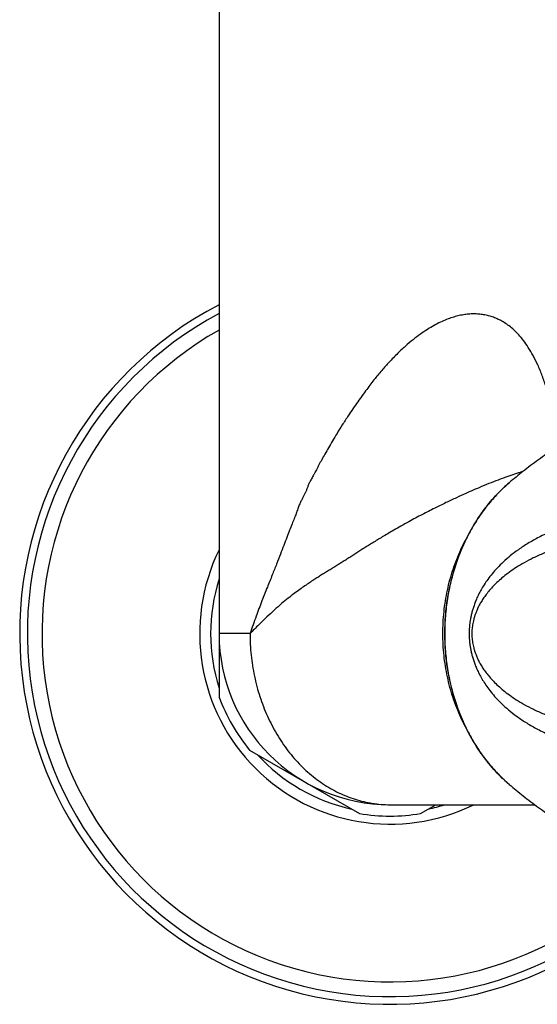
# Model space of a CAD drawing. Header units: millimetres. Extents: x 95 to 1084, y -153 to 904.
# Tile 11 of 27: x 737 to 782, y -106 to -20. Entities that reach past the tile are written whole.
import ezdxf

# ---------------------------------------------------------------- set-up
doc = ezdxf.new("R2010")
doc.units = ezdxf.units.MM
doc.header["$LTSCALE"] = 30.734
doc.layers.get('0').update_dxf_attribs({"linetype": 'CONTINUOUS'})

msp = doc.modelspace()

# ---------------------------------------------------------------- linework, layer by layer
at = {"color": 7, "linetype": 'CONTINUOUS'}
for p, q in [((754.169, -12.314), (754.169, -79.362)), ((756.848, -84.001), (766.491, -89.569)), ((769.169, -88.794), (781.866, -88.794)), ((771.848, -89.569), (773.189, -88.794))]:
    msp.add_line(p, q, dxfattribs=at)
for radius, start, end in [(32.5, 117.48794, 319.2162), (15, 180, 270), (16, 200.36413, 219.63587), (16, 260.36413, 279.63587)]:
    msp.add_arc((769.169, -73.794), radius, start, end, dxfattribs=at)
at = {"color": 9, "linetype": 'CONTINUOUS'}
for radius, start, end in [(31.828, 118.11826, 318.78292), (30.542, 119.41548, 317.93735), (16.705, 153.89037, 296.10963), (15.748, 162.28776, 197.71224), (15.748, 222.27746, 257.71534), (15.748, 282.28465, 287.71246)]:
    msp.add_arc((769.169, -73.794), radius, start, end, dxfattribs=at)
for points, knots in [([(783.907, -57.366), (783.894, -57.261), (783.861, -56.985), (783.8, -56.52), (783.716, -55.956), (783.613, -55.338), (783.486, -54.66), (783.328, -53.913), (783.125, -53.083), (782.865, -52.166), (782.538, -51.2), (782.158, -50.267), (781.747, -49.433), (781.327, -48.72), (780.904, -48.117), (780.48, -47.608), (780.055, -47.181), (779.63, -46.825), (779.205, -46.53), (778.78, -46.291), (778.354, -46.101), (777.925, -45.956), (777.494, -45.853), (777.058, -45.789), (776.617, -45.763), (776.169, -45.774), (775.711, -45.823), (775.239, -45.91), (774.751, -46.038), (774.245, -46.21), (773.716, -46.43), (773.162, -46.704), (772.581, -47.036), (771.972, -47.434), (771.328, -47.909), (770.646, -48.473), (769.914, -49.145), (769.424, -49.643), (769.169, -49.913)], [0, 0, 0, 0, 0.013456, 0.035309, 0.059392, 0.085797, 0.114824, 0.146839, 0.182666, 0.223277, 0.26774, 0.311892, 0.35096, 0.385653, 0.416666, 0.444382, 0.469614, 0.492923, 0.514642, 0.535113, 0.554713, 0.573753, 0.592433, 0.610944, 0.629526, 0.64838, 0.667759, 0.687945, 0.709169, 0.731679, 0.755789, 0.781801, 0.809984, 0.840605, 0.874123, 0.911308, 0.952952, 1, 1, 1, 1]), ([(769.169, -49.913), (768.951, -50.142), (768.502, -50.643), (767.819, -51.467), (767.089, -52.417), (766.306, -53.505), (765.773, -54.282), (765.501, -54.697)], [0, 0, 0, 0, 0.157337, 0.334059, 0.531808, 0.75299, 1, 1, 1, 1]), ([(765.501, -54.697), (765.322, -54.966), (764.983, -55.473), (764.528, -56.212), (764.13, -56.881), (763.78, -57.488), (763.463, -58.036), (763.18, -58.536), (762.933, -58.994), (762.718, -59.414), (762.517, -59.793), (762.332, -60.133), (762.161, -60.437), (762.018, -60.717), (761.918, -60.985), (761.833, -61.236), (761.724, -61.466), (761.604, -61.693), (761.483, -61.938), (761.344, -62.208), (761.192, -62.514), (761.064, -62.876), (760.929, -63.278), (760.757, -63.717), (760.561, -64.207), (760.342, -64.76), (760.102, -65.385), (759.836, -66.084), (759.534, -66.862), (759.198, -67.729), (758.816, -68.695), (758.386, -69.774), (757.901, -70.977), (757.393, -72.331), (757.055, -73.287), (756.882, -73.794)], [0, 0, 0, 0, 0.046071, 0.087119, 0.123911, 0.157102, 0.187152, 0.214358, 0.239028, 0.261447, 0.28178, 0.300175, 0.316764, 0.331616, 0.345019, 0.357466, 0.369385, 0.381371, 0.394171, 0.408423, 0.424651, 0.442932, 0.463078, 0.485294, 0.510216, 0.538423, 0.570207, 0.605705, 0.645249, 0.689312, 0.738457, 0.793609, 0.855104, 0.923561, 1, 1, 1, 1]), ([(780.826, -59.587), (780.748, -59.611), (780.452, -59.702), (779.918, -59.876), (779.208, -60.125), (778.441, -60.41), (777.619, -60.735), (776.738, -61.103), (776.133, -61.367), (775.819, -61.507)], [0, 0, 0, 0, 0.04559, 0.173367, 0.313978, 0.466341, 0.63047, 0.808244, 1, 1, 1, 1]), ([(779.633, -87.023), (779.431, -86.851), (779.017, -86.477), (778.419, -85.868), (777.838, -85.2), (777.291, -84.49), (776.78, -83.742), (776.307, -82.957), (775.874, -82.138), (775.482, -81.289), (775.133, -80.413), (774.828, -79.513), (774.568, -78.592), (774.354, -77.654), (774.186, -76.701), (774.066, -75.738), (773.994, -74.768), (773.97, -73.794), (773.994, -72.821), (774.066, -71.85), (774.186, -70.887), (774.354, -69.935), (774.568, -68.996), (774.828, -68.076), (775.133, -67.175), (775.482, -66.299), (775.874, -65.451), (776.307, -64.632), (776.78, -63.847), (777.291, -63.098), (777.838, -62.388), (778.419, -61.72), (779.017, -61.112), (779.431, -60.738), (779.633, -60.565)], [0, 0, 0, 0, 0.0269, 0.056377, 0.086213, 0.116405, 0.146948, 0.17783, 0.209034, 0.24054, 0.272325, 0.304361, 0.336618, 0.369063, 0.401661, 0.434376, 0.467168, 0.5, 0.532832, 0.565624, 0.598339, 0.630937, 0.663382, 0.695639, 0.727675, 0.75946, 0.790966, 0.82217, 0.853052, 0.883595, 0.913787, 0.943623, 0.9731, 1, 1, 1, 1]), ([(775.819, -61.507), (775.541, -61.631), (774.958, -61.896), (774.046, -62.327), (773.05, -62.815), (771.966, -63.37), (771.217, -63.771), (770.828, -63.984)], [0, 0, 0, 0, 0.164073, 0.344642, 0.54299, 0.76089, 1, 1, 1, 1]), ([(792.036, -63.111), (791.359, -63.131), (790.036, -63.21), (788.116, -63.461), (786.348, -63.825), (784.778, -64.278), (783.428, -64.783), (782.278, -65.315), (781.295, -65.861), (780.453, -66.411), (779.731, -66.958), (779.112, -67.497), (778.584, -68.023), (778.134, -68.532), (777.753, -69.022), (777.432, -69.49), (777.163, -69.935), (776.94, -70.356), (776.755, -70.754), (776.602, -71.13), (776.477, -71.488), (776.376, -71.828), (776.294, -72.155), (776.229, -72.469), (776.18, -72.774), (776.145, -73.071), (776.121, -73.362), (776.11, -73.651), (776.11, -73.938), (776.122, -74.226), (776.145, -74.518), (776.18, -74.815), (776.23, -75.12), (776.294, -75.434), (776.376, -75.761), (776.477, -76.101), (776.603, -76.458), (776.755, -76.835), (776.94, -77.233), (777.163, -77.654), (777.432, -78.099), (777.753, -78.567), (778.134, -79.057), (778.584, -79.566), (779.113, -80.092), (779.731, -80.631), (780.453, -81.178), (781.295, -81.728), (782.278, -82.274), (783.428, -82.806), (784.778, -83.311), (786.348, -83.763), (788.116, -84.128), (790.036, -84.379), (791.359, -84.458), (792.036, -84.478)], [0, 0, 0, 0, 0.048093, 0.094151, 0.137486, 0.176288, 0.210101, 0.239851, 0.266274, 0.289938, 0.311272, 0.330607, 0.348189, 0.36422, 0.378867, 0.39227, 0.404544, 0.415792, 0.426135, 0.435709, 0.444633, 0.45302, 0.460961, 0.468538, 0.475823, 0.482891, 0.489797, 0.496611, 0.503394, 0.510208, 0.517114, 0.524182, 0.531468, 0.539045, 0.546986, 0.555373, 0.564297, 0.573872, 0.584216, 0.595464, 0.607738, 0.621141, 0.635788, 0.651818, 0.669401, 0.688734, 0.710068, 0.733731, 0.760153, 0.789902, 0.823713, 0.862514, 0.905849, 0.951907, 1, 1, 1, 1]), ([(770.828, -63.984), (770.59, -64.115), (770.147, -64.361), (769.526, -64.714), (768.983, -65.03), (768.5, -65.315), (768.063, -65.578), (767.656, -65.825), (767.267, -66.066), (766.887, -66.303), (766.515, -66.538), (766.156, -66.769), (765.811, -66.997), (765.474, -67.217), (765.14, -67.425), (764.81, -67.63), (764.483, -67.835), (764.159, -68.041), (763.829, -68.242), (763.496, -68.444), (763.159, -68.651), (762.818, -68.866), (762.464, -69.093), (762.088, -69.34), (761.679, -69.615), (761.232, -69.929), (760.742, -70.29), (760.208, -70.704), (759.633, -71.181), (759.014, -71.73), (758.349, -72.351), (757.628, -73.042), (757.137, -73.534), (756.882, -73.794)], [0, 0, 0, 0, 0.047505, 0.088875, 0.125225, 0.157621, 0.187077, 0.214585, 0.241095, 0.267346, 0.293126, 0.318051, 0.342195, 0.365644, 0.388514, 0.411197, 0.433729, 0.456096, 0.478532, 0.501373, 0.524461, 0.547802, 0.572086, 0.598088, 0.626634, 0.65846, 0.693906, 0.733213, 0.776767, 0.825015, 0.878107, 0.936244, 1, 1, 1, 1]), ([(773.803, -73.794), (773.803, -73.474), (773.819, -72.833), (773.895, -71.876), (774.021, -70.927), (774.196, -69.989), (774.42, -69.067), (774.692, -68.165), (775.01, -67.285), (775.375, -66.433), (775.666, -65.845), (775.83, -65.541), (775.849, -65.505)], [0, 0, 0, 0, 0.111469, 0.222788, 0.333808, 0.444384, 0.554378, 0.663656, 0.772098, 0.879591, 0.986037, 1, 1, 1, 1]), ([(792.108, -64.948), (791.379, -64.968), (790.001, -65.046), (788.076, -65.277), (786.409, -65.584), (784.984, -65.938), (783.755, -66.322), (782.692, -66.726), (781.769, -67.141), (780.965, -67.56), (780.264, -67.979), (779.653, -68.394), (779.121, -68.803), (778.657, -69.204), (778.255, -69.596), (777.907, -69.977), (777.608, -70.346), (777.353, -70.703), (777.137, -71.046), (776.955, -71.375), (776.805, -71.688), (776.683, -71.986), (776.586, -72.266), (776.509, -72.531), (776.451, -72.78), (776.407, -73.018), (776.376, -73.247), (776.356, -73.468), (776.346, -73.686), (776.346, -73.903), (776.356, -74.12), (776.376, -74.342), (776.407, -74.57), (776.451, -74.808), (776.509, -75.058), (776.586, -75.323), (776.683, -75.603), (776.805, -75.9), (776.955, -76.214), (777.137, -76.543), (777.353, -76.886), (777.608, -77.243), (777.907, -77.612), (778.255, -77.993), (778.657, -78.384), (779.121, -78.786), (779.653, -79.195), (780.264, -79.61), (780.965, -80.029), (781.769, -80.448), (782.692, -80.863), (783.755, -81.266), (784.984, -81.651), (786.409, -82.005), (788.076, -82.312), (790.001, -82.543), (791.379, -82.621), (792.108, -82.64)], [0, 0, 0, 0, 0.055571, 0.105182, 0.147708, 0.184686, 0.217109, 0.245787, 0.271332, 0.294227, 0.314859, 0.333542, 0.350532, 0.366041, 0.380249, 0.393305, 0.405336, 0.416446, 0.426724, 0.436246, 0.445062, 0.453208, 0.46073, 0.467698, 0.474187, 0.480296, 0.486126, 0.491751, 0.497263, 0.502739, 0.508251, 0.513877, 0.519707, 0.525816, 0.532305, 0.539273, 0.546795, 0.554941, 0.563758, 0.57328, 0.583559, 0.594669, 0.6067, 0.619756, 0.633964, 0.649474, 0.666463, 0.685146, 0.705778, 0.728674, 0.754217, 0.782895, 0.815318, 0.852295, 0.894821, 0.94443, 1, 1, 1, 1]), ([(756.882, -73.794), (756.715, -73.794), (756.397, -73.794), (755.943, -73.792), (755.538, -73.792), (755.184, -73.793), (754.882, -73.795), (754.633, -73.794), (754.438, -73.793), (754.299, -73.792), (754.216, -73.793), (754.179, -73.794), (754.169, -73.794)], [0, 0, 0, 0, 0.184591, 0.352063, 0.501594, 0.632467, 0.744073, 0.835921, 0.907637, 0.958958, 0.98975, 1, 1, 1, 1]), ([(756.882, -73.794), (756.882, -74.108), (756.899, -74.735), (756.973, -75.673), (757.094, -76.603), (757.262, -77.523), (757.476, -78.429), (757.736, -79.316), (758.043, -80.181), (758.394, -81.021), (758.788, -81.833), (759.223, -82.613), (759.696, -83.358), (760.205, -84.066), (760.749, -84.734), (761.328, -85.358), (761.939, -85.936), (762.579, -86.467), (763.245, -86.947), (763.933, -87.374), (764.641, -87.749), (765.365, -88.069), (766.104, -88.332), (766.856, -88.538), (767.619, -88.686), (768.392, -88.775), (768.91, -88.794), (769.169, -88.794)], [0, 0, 0, 0, 0.043806, 0.087589, 0.131283, 0.174819, 0.218131, 0.261166, 0.30389, 0.34627, 0.388259, 0.429814, 0.470893, 0.511468, 0.551543, 0.591146, 0.630279, 0.668943, 0.70713, 0.74484, 0.782059, 0.818838, 0.855291, 0.891523, 0.927644, 0.963765, 1, 1, 1, 1]), ([(775.849, -82.083), (775.83, -82.048), (775.666, -81.743), (775.375, -81.156), (775.01, -80.303), (774.692, -79.424), (774.42, -78.521), (774.196, -77.599), (774.021, -76.662), (773.895, -75.713), (773.819, -74.755), (773.803, -74.115), (773.803, -73.794)], [0, 0, 0, 0, 0.013954, 0.120401, 0.227895, 0.336337, 0.445617, 0.555612, 0.666189, 0.77721, 0.88853, 1, 1, 1, 1])]:
    msp.add_open_spline(points, degree=3, knots=knots, dxfattribs=at)
at = {"color": 7, "linetype": 'CONTINUOUS'}
for points, knots in [([(784.43, -57.023), (784.159, -57.196), (783.401, -57.694), (782.192, -58.539), (780.862, -59.546), (780.025, -60.232), (779.633, -60.565)], [0, 0, 0, 0, 0.16184, 0.456005, 0.741334, 1, 1, 1, 1]), ([(779.633, -60.565), (779.458, -60.714), (779.114, -61.022), (778.619, -61.512), (778.144, -62.03), (777.689, -62.575), (777.257, -63.146), (776.848, -63.742), (776.463, -64.36), (776.102, -65.001), (775.768, -65.661), (775.46, -66.34), (775.179, -67.037), (774.926, -67.748), (774.701, -68.474), (774.506, -69.212), (774.34, -69.96), (774.203, -70.717), (774.097, -71.481), (774.021, -72.25), (773.975, -73.023), (773.96, -73.797), (773.975, -74.572), (774.021, -75.344), (774.097, -76.114), (774.204, -76.877), (774.341, -77.634), (774.507, -78.382), (774.703, -79.12), (774.927, -79.845), (775.181, -80.556), (775.461, -81.252), (775.769, -81.931), (776.104, -82.591), (776.464, -83.231), (776.849, -83.849), (777.258, -84.444), (777.69, -85.015), (778.144, -85.559), (778.619, -86.077), (779.114, -86.566), (779.458, -86.874), (779.633, -87.023)], [0, 0, 0, 0, 0.023228, 0.046677, 0.070356, 0.094262, 0.118383, 0.142728, 0.167277, 0.192028, 0.216973, 0.242094, 0.267392, 0.29284, 0.318429, 0.344145, 0.369967, 0.395885, 0.421874, 0.447919, 0.474001, 0.500102, 0.526202, 0.552282, 0.578323, 0.604308, 0.630219, 0.656033, 0.68174, 0.707319, 0.732756, 0.758041, 0.783149, 0.80808, 0.832817, 0.85735, 0.881679, 0.905783, 0.929672, 0.953337, 0.976776, 1, 1, 1, 1]), ([(779.633, -87.023), (780.033, -87.363), (780.873, -88.051), (782.193, -89.051), (783.402, -89.896), (784.165, -90.396), (784.454, -90.581)], [0, 0, 0, 0, 0.262463, 0.543299, 0.828344, 1, 1, 1, 1])]:
    msp.add_open_spline(points, degree=3, knots=knots, dxfattribs=at)

doc.saveas('drawing.dxf')
